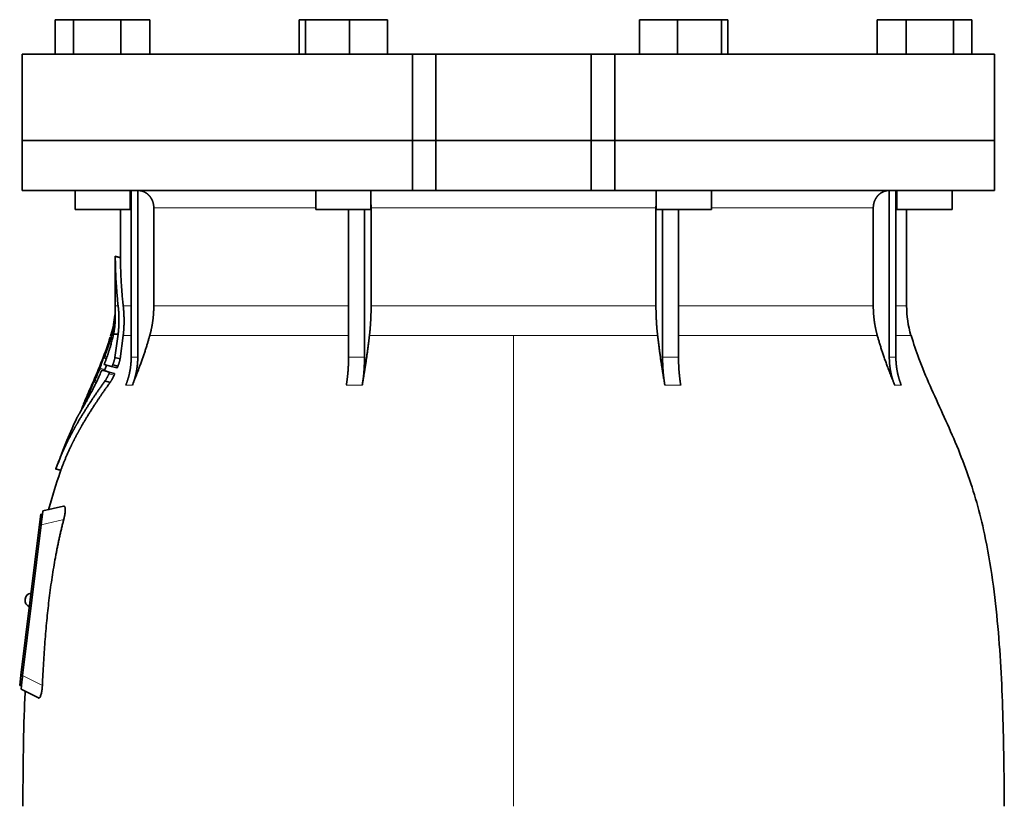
# Model space of a CAD drawing. Header units: millimetres. Extents: x 418 to 1310, y -1666 to 1543.
# Tile 22 of 26: x 425 to 711, y 807 to 1035. Entities that reach past the tile are written whole.
import ezdxf

# ---------------------------------------------------------------- set-up
doc = ezdxf.new("R2010")
doc.units = ezdxf.units.MM
doc.layers.add('VSI344-454_FLANG', color=7, linetype='Continuous')
doc.layers.add('VSI344-454_TESTA', color=7, linetype='Continuous')

# ---------------------------------------------------------------- blocks, each defined once
blk = doc.blocks.new('SE')
at = {"layer": 'VSI344-454_FLANG', "color": 7, "linetype": 'Continuous', "lineweight": 35}
for p, q in [((435.57, 1035.09), (435.57, 1025.09)), ((435.57, 1035.09), (440.87, 1035.09)), ((440.87, 1035.09), (440.87, 1025.09)), ((440.87, 1035.09), (454.61, 1035.09)), ((454.61, 1035.09), (454.61, 1025.09)), ((454.61, 1035.09), (463.05, 1035.09)), ((463.05, 1035.09), (463.05, 1025.09)), ((506.32, 1035.09), (506.32, 1025.09)), ((506.32, 1035.09), (508.13, 1035.09)), ((508.13, 1035.09), (508.13, 1025.09)), ((508.13, 1035.09), (520.93, 1035.09)), ((520.93, 1035.09), (520.93, 1025.09)), ((520.93, 1035.09), (531.93, 1035.09)), ((531.93, 1035.09), (531.93, 1025.09)), ((605.05, 1035.09), (605.05, 1025.09)), ((605.05, 1035.09), (616.05, 1035.09)), ((616.05, 1035.09), (616.05, 1025.09)), ((616.05, 1035.09), (628.85, 1035.09)), ((628.85, 1035.09), (628.85, 1025.09)), ((628.85, 1035.09), (630.66, 1035.09)), ((630.66, 1035.09), (630.66, 1025.09)), ((673.93, 1035.09), (673.93, 1025.09)), ((673.93, 1035.09), (682.37, 1035.09)), ((682.37, 1035.09), (682.37, 1025.09)), ((682.37, 1035.09), (696.11, 1035.09)), ((696.11, 1035.09), (696.11, 1025.09)), ((696.11, 1035.09), (701.41, 1035.09)), ((701.41, 1035.09), (701.41, 1025.09)), ((539.16, 1025.09), (425.99, 1025.09)), ((425.99, 1025.09), (425.99, 1000.09)), ((539.16, 1025.09), (545.99, 1025.09)), ((539.16, 1025.09), (539.16, 1000.09)), ((545.99, 1025.09), (590.99, 1025.09)), ((545.99, 1000.09), (545.99, 1025.09)), ((590.99, 1025.09), (597.82, 1025.09)), ((590.99, 1000.09), (590.99, 1025.09)), ((707.94, 1025.09), (597.82, 1025.09)), ((597.82, 1025.09), (597.82, 1000.09)), ((707.94, 1025.09), (707.94, 1000.09)), ((425.99, 1000.09), (539.16, 1000.09)), ((539.16, 1000.09), (545.99, 1000.09)), ((545.99, 1000.09), (590.99, 1000.09)), ((590.99, 1000.09), (597.82, 1000.09)), ((707.94, 1000.09), (597.82, 1000.09))]:
    blk.add_line(p, q, dxfattribs=at)
at = {"layer": 'VSI344-454_TESTA', "color": 7, "linetype": 'Continuous', "lineweight": 35}
for p, q in [((539.16, 1000.09), (425.99, 1000.09)), ((425.99, 1000.09), (425.99, 985.59)), ((545.99, 1000.09), (539.16, 1000.09)), ((539.16, 985.59), (539.16, 1000.09)), ((545.99, 1000.09), (590.99, 1000.09)), ((545.99, 1000.09), (545.99, 985.59)), ((597.82, 1000.09), (590.99, 1000.09)), ((590.99, 1000.09), (590.99, 985.59)), ((707.94, 1000.09), (597.82, 1000.09)), ((597.82, 1000.09), (597.82, 985.59)), ((707.94, 985.59), (707.94, 1000.09)), ((425.99, 985.59), (539.16, 985.59)), ((441.31, 985.59), (441.31, 980.09)), ((457.31, 980.09), (457.31, 985.59)), ((457.59, 985.59), (457.59, 937.25)), ((459.51, 985.59), (459.5, 937.25)), ((511.12, 985.59), (511.12, 980.09)), ((527.12, 980.09), (527.12, 985.59)), ((539.16, 985.59), (545.99, 985.59)), ((545.99, 985.59), (590.99, 985.59)), ((597.82, 985.59), (590.99, 985.59)), ((707.94, 985.59), (597.82, 985.59)), ((609.86, 985.59), (609.86, 980.09)), ((625.86, 980.09), (625.86, 985.59)), ((677.47, 985.59), (677.47, 937.25)), ((679.38, 985.59), (679.39, 937.25)), ((679.67, 985.59), (679.67, 980.09)), ((695.67, 980.09), (695.67, 985.59)), ((441.31, 980.09), (457.31, 980.09)), ((454.49, 980.09), (454.49, 966.11)), ((464.15, 980.59), (464.15, 952.16)), ((511.12, 980.09), (527.12, 980.09)), ((520.64, 980.09), (520.64, 937.25)), ((525.26, 980.09), (525.26, 937.25)), ((527.18, 980.59), (527.18, 952.16)), ((609.8, 980.59), (609.8, 952.16)), ((609.86, 980.09), (625.86, 980.09)), ((611.72, 980.09), (611.72, 937.25)), ((616.34, 980.09), (616.34, 937.25)), ((672.83, 980.59), (672.83, 952.16)), ((679.67, 980.09), (695.67, 980.09)), ((682.49, 952.16), (682.49, 980.09)), ((454.51, 966.14), (452.97, 966.55)), ((452.99, 966.56), (452.99, 952.16)), ((451.79, 944.03), (451.57, 943.38)), ((452.47, 943.98), (453.82, 943.98)), ((453.82, 943.98), (452.89, 937.22)), ((454.39, 936.82), (455.29, 943.55)), ((449.68, 937.09), (450.4, 936.9)), ((454.39, 936.83), (452.89, 937.23)), ((451.91, 934.57), (449.8, 935.13)), ((451.91, 934.57), (453.41, 934.17)), ((452.24, 935.05), (453.74, 934.65)), ((449.15, 933.54), (450.62, 933.15)), ((451.24, 932.97), (452.74, 932.57)), ((446.35, 929.68), (446.2, 929.35)), ((446.79, 930.1), (447.42, 929.92)), ((451.5, 929.99), (450, 930.4)), ((444.88, 926.27), (444.18, 924.7)), ((435.66, 904.89), (437.25, 904.47)), ((438.01, 894.1), (431.97, 892.71)), ((430.99, 888.79), (431.35, 891.77)), ((431.35, 891.77), (431.85, 891.71)), ((431.82, 891.44), (431.85, 891.71)), ((431.85, 891.71), (431.97, 892.71)), ((425.63, 845.12), (430.99, 888.79)), ((431.48, 888.73), (426.12, 845.07)), ((426.83, 867.2), (426.81, 867.07)), ((425.26, 842.14), (425.63, 845.12)), ((425.76, 842.08), (425.26, 842.14)), ((425.64, 841.09), (425.75, 842.08)), ((425.64, 841.09), (430.67, 838.53)), ((425.76, 842.08), (425.79, 842.36))]:
    blk.add_line(p, q, dxfattribs=at)
at = {"layer": 'VSI344-454_TESTA', "color": 4, "linetype": 'Continuous', "lineweight": 9}
for p, q in [((457.31, 980.59), (457.45, 980.59)), ((511.12, 980.59), (464.15, 980.59)), ((609.8, 980.59), (527.18, 980.59)), ((672.83, 980.59), (625.86, 980.59)), ((679.45, 980.59), (679.67, 980.59)), ((452.99, 966.39), (454.49, 965.99)), ((452.99, 952.16), (453.82, 952.16)), ((457.45, 952.16), (455.29, 952.16)), ((520.6, 952.16), (464.15, 952.16)), ((609.8, 952.16), (527.18, 952.16)), ((672.83, 952.16), (616.34, 952.16)), ((679.45, 952.16), (682.49, 952.16)), ((451.79, 943.98), (451.98, 943.98)), ((455.29, 943.55), (457.51, 943.55)), ((462.98, 943.55), (520.64, 943.55)), ((526.7, 943.55), (568.49, 943.55)), ((568.49, 943.55), (568.49, 807.13)), ((568.49, 943.55), (610.28, 943.55)), ((616.37, 943.55), (674, 943.55)), ((683.75, 943.55), (679.42, 943.55)), ((451.44, 941.84), (451.91, 941.72)), ((451.54, 942.18), (452.01, 942.06)), ((450.35, 936.77), (449.49, 937)), ((449.76, 937.32), (449.62, 937.36)), ((449.91, 937.55), (450.57, 937.37)), ((450.17, 938.67), (450.12, 938.68)), ((457.59, 937.25), (459.5, 937.25)), ((611.72, 937.25), (616.34, 937.25)), ((448.53, 934.1), (450, 933.71)), ((447.37, 931.68), (447.32, 931.69)), ((448.4, 933.75), (449.86, 933.35)), ((451.13, 932.43), (452.63, 932.03)), ((447.39, 929.85), (446.62, 930.05)), ((446.89, 930.36), (446.76, 930.4)), ((447.04, 930.55), (447.64, 930.38)), ((456.03, 929.18), (457.94, 929.18)), ((519.99, 929.18), (524.61, 929.18)), ((612.37, 929.18), (616.99, 929.18)), ((679.04, 929.18), (680.95, 929.18)), ((445.35, 926.77), (445.76, 926.66)), ((445.5, 927.12), (445.94, 927)), ((444.02, 924.31), (444.08, 924.29)), ((435.77, 905.02), (437.22, 904.63)), ((431.48, 888.73), (430.99, 888.79)), ((438.03, 890.24), (431.48, 888.73)), ((425.63, 845.12), (426.12, 845.06)), ((426.12, 845.07), (431.84, 842.16))]:
    blk.add_line(p, q, dxfattribs=at)
at = {"layer": 'VSI344-454_TESTA', "color": 7, "linetype": 'Continuous', "lineweight": 35}
for centre, radius, start, end in [((424.49, 952.16), 28.5, 355.6571, 0), ((712.49, 952.16), 30, 180, 196.6836), ((424.49, 952.16), 28.5, 343.3164, 354.6739), ((428.81, 866.96), 2, 97.4775, 173), ((428.79, 866.83), 2, 173, 248.5225)]:
    blk.add_arc(centre, radius, start, end, dxfattribs=at)
for points, degree, knots in [([(464.15, 980.59), (464.15, 981.56), (463.82, 982.46), (463.65, 982.9), (463.41, 983.31), (463.17, 983.71), (462.87, 984.05), (462.53, 984.44), (462.12, 984.74), (461.8, 984.97), (461.45, 985.14), (461.02, 985.36), (460.55, 985.47), (460.05, 985.6), (459.51, 985.59)], 2, [0, 0, 0, 0.25, 0.25, 0.375, 0.375, 0.5, 0.5, 0.642857, 0.642857, 0.75, 0.75, 0.875, 0.875, 1, 1, 1]), ([(677.47, 985.59), (676.93, 985.6), (676.43, 985.47), (675.96, 985.36), (675.53, 985.14), (674.99, 984.87), (674.53, 984.47), (674.31, 984.27), (674.11, 984.05), (673.81, 983.71), (673.57, 983.31), (673.33, 982.91), (673.16, 982.46), (672.83, 981.56), (672.83, 980.59)], 2, [0, 0, 0, 0.125, 0.125, 0.25, 0.25, 0.416667, 0.416667, 0.5, 0.5, 0.625, 0.625, 0.75, 0.75, 1, 1, 1]), ([(452.99, 966.39), (452.99, 966.41), (452.99, 966.44), (452.99, 966.48), (452.99, 966.51), (452.99, 966.53), (452.99, 966.54), (452.99, 966.55), (452.99, 966.54), (452.99, 966.52)], 3, [0, 0, 0, 0, 0.0869281, 0.1705674, 0.2524773, 0.3343163, 0.417747, 0.5043405, 0.700726, 0.700726, 0.700726, 0.700726]), ([(454.49, 966.14), (454.49, 966.14), (454.49, 966.14), (454.49, 966.13), (454.49, 966.1), (454.49, 966.06), (454.49, 966.01), (454.49, 965.99)], 3, [0.4993634, 0.4993634, 0.4993634, 0.4993634, 0.5012743, 0.6248953, 0.748744, 0.8742682, 1, 1, 1, 1]), ([(453.82, 952.16), (454.06, 950.07), (454.05, 948), (454.05, 946.9), (453.98, 945.82), (453.92, 944.89), (453.82, 943.98)], 2, [0, 0, 0, 0.5, 0.5, 0.75, 0.75, 1, 1, 1]), ([(455.29, 943.55), (455.53, 945.62), (455.53, 947.77), (455.53, 949.95), (455.29, 952.16)], 2, [0, 0, 0, 0.5, 0.5, 1, 1, 1]), ([(462.98, 943.55), (463.56, 945.64), (463.86, 947.81), (464.15, 949.97), (464.15, 952.16)], 2, [0, 0, 0, 0.5, 0.5, 1, 1, 1]), ([(526.7, 943.55), (526.94, 945.64), (527.06, 947.81), (527.18, 949.97), (527.18, 952.16)], 2, [0, 0, 0, 0.5, 0.5, 1, 1, 1]), ([(609.8, 952.16), (609.8, 949.97), (609.92, 947.81), (610.04, 945.64), (610.28, 943.55)], 2, [0, 0, 0, 0.5, 0.5, 1, 1, 1]), ([(672.83, 952.16), (672.83, 949.97), (673.12, 947.81), (673.42, 945.64), (674, 943.55)], 2, [0, 0, 0, 0.5, 0.5, 1, 1, 1]), ([(452.86, 949.37), (452.86, 949.38), (452.86, 949.41), (452.87, 949.45), (452.87, 949.48), (452.87, 949.51), (452.87, 949.51), (452.87, 949.51)], 3, [0, 0, 0, 0, 0.168351, 0.334942, 0.502689, 0.751512, 1, 1, 1, 1]), ([(452.94, 947.5), (452.94, 947.56), (452.95, 947.69), (452.96, 947.86), (452.96, 948.02), (452.97, 948.16), (452.97, 948.28), (452.98, 948.4), (452.98, 948.5), (452.98, 948.59), (452.98, 948.67), (452.98, 948.74), (452.98, 948.79), (452.97, 948.85), (452.97, 948.89), (452.97, 949.07), (452.96, 949.34), (452.95, 949.64), (452.93, 949.9), (452.92, 950.04), (452.91, 950.06), (452.91, 950.06)], 3, [0, 0, 0, 0, 0.0234084, 0.0454948, 0.0662673, 0.0857304, 0.103886, 0.1207337, 0.1362719, 0.1504979, 0.1634084, 0.1749999, 0.1852687, 0.1942113, 0.2018244, 0.2081053, 0.2931063, 0.3735012, 0.4491424, 0.5812047, 0.6494993, 0.6494993, 0.6494993, 0.6494993]), ([(452.47, 943.98), (452.49, 944.08), (452.53, 944.28), (452.59, 944.58), (452.64, 944.89), (452.69, 945.2), (452.74, 945.51), (452.79, 945.85), (452.83, 946.23), (452.87, 946.64), (452.91, 947.07), (452.93, 947.35), (452.94, 947.5)], 3, [0, 0, 0, 0, 0.075287, 0.152725, 0.232371, 0.314287, 0.398538, 0.485197, 0.598878, 0.722311, 0.855869, 1, 1, 1, 1]), ([(449.91, 935.56), (449.96, 935.69), (450.06, 935.95), (450.2, 936.34), (450.34, 936.72), (450.48, 937.11), (450.62, 937.49), (450.75, 937.87), (450.88, 938.24), (451, 938.62), (451.12, 938.99), (451.24, 939.36), (451.35, 939.73), (451.49, 940.19), (451.66, 940.75), (451.84, 941.4), (452.01, 942.06), (452.17, 942.7), (452.33, 943.35), (452.42, 943.77), (452.47, 943.98)], 3, [0, 0, 0, 0, 0.0436, 0.087048, 0.130354, 0.173526, 0.216573, 0.259505, 0.302334, 0.345068, 0.38772, 0.4303, 0.472822, 0.515297, 0.592533, 0.671051, 0.750942, 0.832313, 0.915286, 1, 1, 1, 1]), ([(462.98, 943.55), (462.9, 943.25), (462.73, 942.65), (462.46, 941.73), (462.17, 940.77), (461.85, 939.78), (461.52, 938.75), (461.16, 937.68), (460.77, 936.58), (460.36, 935.44), (459.93, 934.26), (459.47, 933.05), (458.98, 931.79), (458.47, 930.5), (458.12, 929.63), (457.94, 929.18)], 3, [0, 0, 0, 0, 0.060225, 0.123109, 0.188682, 0.256971, 0.328011, 0.401835, 0.478482, 0.557991, 0.640405, 0.725766, 0.814121, 0.905516, 1, 1, 1, 1]), ([(526.7, 943.55), (526.67, 943.25), (526.6, 942.65), (526.48, 941.73), (526.36, 940.77), (526.23, 939.78), (526.09, 938.75), (525.94, 937.68), (525.78, 936.58), (525.62, 935.44), (525.44, 934.26), (525.25, 933.05), (525.04, 931.79), (524.83, 930.5), (524.69, 929.63), (524.61, 929.18)], 3, [0, 0, 0, 0, 0.06022, 0.1231, 0.188669, 0.256956, 0.327994, 0.401817, 0.478464, 0.557974, 0.640389, 0.725753, 0.814111, 0.905511, 1, 1, 1, 1]), ([(612.37, 929.18), (612.29, 929.66), (612.13, 930.61), (611.9, 932), (611.69, 933.35), (611.48, 934.66), (611.29, 935.92), (611.11, 937.13), (610.95, 938.31), (610.79, 939.44), (610.65, 940.52), (610.52, 941.57), (610.39, 942.57), (610.32, 943.23), (610.28, 943.55)], 3, [0, 0, 0, 0, 0.102224, 0.200826, 0.295868, 0.387409, 0.475507, 0.560216, 0.641588, 0.719673, 0.794516, 0.86616, 0.934643, 1, 1, 1, 1]), ([(679.04, 929.18), (678.85, 929.66), (678.46, 930.61), (677.91, 932), (677.39, 933.35), (676.9, 934.66), (676.44, 935.92), (676.01, 937.13), (675.61, 938.31), (675.24, 939.44), (674.89, 940.52), (674.57, 941.57), (674.27, 942.57), (674.09, 943.23), (674, 943.55)], 3, [0, 0, 0, 0, 0.102224, 0.200826, 0.295868, 0.387409, 0.475507, 0.560216, 0.641588, 0.719673, 0.794516, 0.86616, 0.934643, 1, 1, 1, 1]), ([(710.83, 807.13), (710.79, 811.51), (710.72, 819.33), (710.48, 832.48), (709.97, 845.78), (709.05, 859.23), (707.56, 872.7), (705.5, 884.71), (702.95, 895.18), (700.08, 904.03), (696.7, 912.6), (692.98, 920.87), (689.31, 928.86), (686.03, 936.53), (684.57, 941.15), (683.79, 943.61)], 3, [0, 0, 0, 0, 0.084988, 0.1795, 0.274612, 0.370212, 0.466379, 0.563594, 0.629668, 0.695881, 0.761625, 0.826091, 0.888934, 0.950027, 1, 1, 1, 1]), ([(451.44, 941.84), (451.45, 941.86), (451.46, 941.91), (451.48, 941.97), (451.5, 942.04), (451.52, 942.11), (451.53, 942.16), (451.54, 942.18)], 3, [0, 0, 0, 0, 0.167837, 0.334108, 0.5018, 0.750897, 1, 1, 1, 1]), ([(449.49, 937), (449.5, 937.02), (449.51, 937.05), (449.53, 937.1), (449.55, 937.17), (449.58, 937.26), (449.61, 937.33), (449.62, 937.36)], 3, [0, 0, 0, 0, 0.164207, 0.326866, 0.491238, 0.745542, 1, 1, 1, 1]), ([(449.72, 937.21), (449.72, 937.19), (449.71, 937.16), (449.7, 937.13), (449.7, 937.11), (449.7, 937.08), (449.7, 937.08), (449.73, 937.12), (449.76, 937.19), (449.81, 937.29), (449.86, 937.41), (449.89, 937.5), (449.91, 937.55)], 3, [0, 0, 0, 0, 0.063279, 0.124964, 0.186389, 0.248902, 0.37582, 0.50344, 0.627237, 0.751955, 0.876448, 1, 1, 1, 1]), ([(450.12, 938.68), (450.12, 938.7), (450.14, 938.75), (450.17, 938.81), (450.19, 938.88), (450.22, 938.95), (450.25, 939.04), (450.29, 939.11), (450.31, 939.15), (450.31, 939.15), (450.3, 939.11), (450.29, 939.05), (450.28, 939.03)], 3, [0, 0, 0, 0, 0.062966, 0.124796, 0.186784, 0.250209, 0.375117, 0.49931, 0.626183, 0.752696, 0.875851, 1, 1, 1, 1]), ([(452.89, 937.22), (452.88, 937.18), (452.87, 937.08), (452.83, 936.92), (452.79, 936.76), (452.75, 936.59), (452.7, 936.42), (452.65, 936.24), (452.59, 936.05), (452.53, 935.86), (452.46, 935.66), (452.39, 935.46), (452.32, 935.26), (452.27, 935.12), (452.24, 935.05)], 3, [0, 0, 0, 0, 0.077144, 0.155351, 0.234641, 0.315035, 0.39655, 0.479206, 0.563019, 0.648006, 0.734183, 0.821564, 0.910165, 1, 1, 1, 1]), ([(453.74, 934.65), (453.77, 934.72), (453.81, 934.84), (453.88, 935.03), (453.95, 935.22), (454.01, 935.4), (454.07, 935.58), (454.12, 935.75), (454.17, 935.92), (454.22, 936.08), (454.26, 936.24), (454.3, 936.4), (454.33, 936.55), (454.36, 936.69), (454.38, 936.78), (454.39, 936.82)], 3, [0, 0, 0, 0, 0.082904, 0.164766, 0.245597, 0.325409, 0.404213, 0.482023, 0.558851, 0.634711, 0.709616, 0.783583, 0.856625, 0.928759, 1, 1, 1, 1]), ([(456.03, 929.18), (456.8, 931.09), (457.2, 933.13), (457.59, 935.17), (457.59, 937.24)], 2, [0, 0, 0, 0.500132, 0.500132, 1, 1, 1]), ([(459.5, 937.24), (459.5, 935.17), (459.11, 933.13), (458.72, 931.09), (457.94, 929.18)], 2, [0, 0, 0, 0.499849, 0.499849, 1, 1, 1]), ([(519.99, 929.18), (520.31, 931.09), (520.48, 933.13), (520.64, 935.17), (520.64, 937.24)], 2, [0, 0, 0, 0.500133, 0.500133, 1, 1, 1]), ([(525.26, 937.24), (525.26, 935.17), (525.1, 933.13), (524.93, 931.09), (524.61, 929.18)], 2, [0, 0, 0, 0.499868, 0.499868, 1, 1, 1]), ([(612.37, 929.18), (612.05, 931.09), (611.88, 933.13), (611.72, 935.17), (611.72, 937.25)], 2, [0, 0, 0, 0.5, 0.5, 1, 1, 1]), ([(616.34, 937.25), (616.34, 935.17), (616.5, 933.13), (616.67, 931.09), (616.99, 929.18)], 2, [0, 0, 0, 0.5, 0.5, 1, 1, 1]), ([(679.04, 929.18), (678.26, 931.09), (677.87, 933.13), (677.48, 935.17), (677.47, 937.24)], 2, [0, 0, 0, 0.500132, 0.500132, 1, 1, 1]), ([(679.39, 937.24), (679.39, 935.17), (679.78, 933.13), (680.18, 931.09), (680.95, 929.18)], 2, [0, 0, 0, 0.499868, 0.499868, 1, 1, 1]), ([(448.4, 933.75), (448.41, 933.77), (448.43, 933.81), (448.45, 933.88), (448.48, 933.95), (448.51, 934.03), (448.53, 934.08), (448.53, 934.1)], 3, [0, 0, 0, 0, 0.168526, 0.335046, 0.503023, 0.75174, 1, 1, 1, 1]), ([(449.91, 935.56), (449.9, 935.54), (449.88, 935.5), (449.86, 935.43), (449.84, 935.37), (449.82, 935.31), (449.8, 935.24), (449.79, 935.16), (449.8, 935.14), (449.8, 935.13)], 3, [0, 0, 0, 0, 0.102907, 0.202298, 0.30042, 0.399604, 0.502115, 0.750474, 1, 1, 1, 1]), ([(450, 933.71), (450.1, 934.03), (450.24, 934.45), (450.38, 934.87), (450.41, 934.97)], 3, [0, 0, 0, 0, 0.3333333, 0.4372298, 0.4372298, 0.4372298, 0.4372298]), ([(451.91, 934.57), (451.92, 934.57), (451.93, 934.57), (451.95, 934.58), (451.97, 934.6), (452, 934.62), (452.03, 934.66), (452.07, 934.72), (452.12, 934.8), (452.19, 934.92), (452.22, 935.01), (452.24, 935.05)], 3, [0, 0, 0, 0, 0.086868, 0.170562, 0.252673, 0.334884, 0.418871, 0.50621, 0.674735, 0.834793, 1, 1, 1, 1]), ([(453.74, 934.65), (453.73, 934.63), (453.72, 934.59), (453.69, 934.52), (453.65, 934.45), (453.61, 934.37), (453.56, 934.3), (453.52, 934.24), (453.48, 934.19), (453.44, 934.17), (453.42, 934.17), (453.41, 934.17)], 3, [0, 0, 0, 0, 0.081418, 0.162667, 0.245387, 0.369019, 0.494297, 0.620472, 0.74628, 0.873568, 1, 1, 1, 1]), ([(443.41, 922.39), (443.53, 922.59), (443.76, 923), (444.15, 923.7), (444.6, 924.5), (445.19, 925.58), (445.91, 926.93), (446.69, 928.44), (447.45, 929.97), (448.18, 931.5), (448.68, 932.61), (448.91, 933.15)], 3, [0, 0, 0, 0, 0.076554, 0.158421, 0.245571, 0.341174, 0.489368, 0.630596, 0.738412, 0.875199, 1, 1, 1, 1]), ([(447.32, 931.69), (447.33, 931.72), (447.35, 931.76), (447.38, 931.83), (447.4, 931.89), (447.44, 931.97), (447.48, 932.05), (447.51, 932.12), (447.54, 932.16), (447.54, 932.15), (447.53, 932.11), (447.51, 932.06), (447.5, 932.03)], 3, [0, 0, 0, 0, 0.06381, 0.126263, 0.188678, 0.252375, 0.378548, 0.504124, 0.629235, 0.754264, 0.876896, 1, 1, 1, 1]), ([(449.15, 933.54), (449.15, 933.54), (449.14, 933.54), (449.13, 933.53), (449.11, 933.52), (449.09, 933.48), (449.06, 933.44), (449.02, 933.38), (448.99, 933.31), (448.95, 933.23), (448.93, 933.17), (448.91, 933.15)], 3, [0, 0, 0, 0, 0.082967, 0.165673, 0.249342, 0.373952, 0.499349, 0.624786, 0.749741, 0.875167, 1, 1, 1, 1]), ([(450, 933.71), (449.99, 933.69), (449.98, 933.66), (449.96, 933.61), (449.94, 933.54), (449.91, 933.46), (449.88, 933.39), (449.86, 933.35)], 3, [0, 0, 0, 0, 0.163722, 0.326003, 0.490132, 0.74473, 1, 1, 1, 1]), ([(451.13, 932.43), (451.09, 932.36), (451.02, 932.22), (450.92, 932), (450.81, 931.78), (450.69, 931.55), (450.57, 931.33), (450.44, 931.09), (450.3, 930.85), (450.15, 930.61), (450.05, 930.47), (450, 930.4)], 3, [0, 0, 0, 0, 0.094258, 0.191243, 0.290639, 0.392138, 0.495456, 0.611681, 0.734498, 0.863817, 1, 1, 1, 1]), ([(451.13, 932.43), (451.14, 932.46), (451.15, 932.5), (451.18, 932.56), (451.21, 932.64), (451.23, 932.72), (451.25, 932.8), (451.26, 932.87), (451.27, 932.92), (451.26, 932.96), (451.24, 932.97), (451.24, 932.97)], 3, [0, 0, 0, 0, 0.08401, 0.16737, 0.251806, 0.374676, 0.49698, 0.619813, 0.743838, 0.872043, 1, 1, 1, 1]), ([(451.5, 929.99), (451.53, 930.03), (451.57, 930.09), (451.64, 930.19), (451.71, 930.3), (451.77, 930.4), (451.84, 930.51), (451.9, 930.62), (451.96, 930.73), (452.03, 930.83), (452.13, 931.02), (452.28, 931.3), (452.46, 931.67), (452.57, 931.91), (452.63, 932.03)], 3, [0, 0, 0, 0, 0.061739, 0.122065, 0.181064, 0.238788, 0.295265, 0.350503, 0.404493, 0.457217, 0.508649, 0.678163, 0.842407, 1, 1, 1, 1]), ([(452.74, 932.57), (452.74, 932.57), (452.75, 932.56), (452.76, 932.54), (452.77, 932.51), (452.77, 932.47), (452.76, 932.4), (452.74, 932.32), (452.71, 932.23), (452.67, 932.13), (452.64, 932.06), (452.63, 932.03)], 3, [0, 0, 0, 0, 0.085449, 0.170198, 0.255947, 0.379765, 0.502454, 0.624681, 0.747679, 0.874067, 1, 1, 1, 1]), ([(450, 930.4), (447.72, 927.22), (445.85, 924.4), (443.73, 921.18), (442.01, 918.2), (441.07, 916.58), (440.24, 915), (439.36, 913.35), (438.58, 911.69), (436.99, 908.36), (435.77, 905.02)], 2, [0, 0, 0, 0.25, 0.25, 0.5, 0.5, 0.625, 0.625, 0.75, 0.75, 1, 1, 1]), ([(437.22, 904.63), (438.45, 907.96), (440.03, 911.29), (440.82, 912.93), (441.69, 914.58), (442.51, 916.13), (443.44, 917.72), (445.17, 920.71), (447.3, 923.94), (449.19, 926.8), (451.5, 929.99)], 2, [0, 0, 0, 0.25, 0.25, 0.375, 0.375, 0.5, 0.5, 0.75, 0.75, 1, 1, 1]), ([(446.62, 930.05), (446.62, 930.07), (446.63, 930.1), (446.65, 930.15), (446.68, 930.22), (446.72, 930.3), (446.75, 930.37), (446.76, 930.4)], 3, [0, 0, 0, 0, 0.16391, 0.326464, 0.490836, 0.745226, 1, 1, 1, 1]), ([(446.83, 930.21), (446.83, 930.19), (446.81, 930.13), (446.8, 930.08), (446.82, 930.1), (446.9, 930.25), (446.98, 930.41), (447.02, 930.5), (447.04, 930.55)], 3, [0, 0, 0, 0, 0.123664, 0.246411, 0.497463, 0.746927, 0.873761, 1, 1, 1, 1]), ([(445.35, 926.77), (445.36, 926.79), (445.38, 926.83), (445.41, 926.9), (445.44, 926.97), (445.47, 927.05), (445.49, 927.09), (445.5, 927.12)], 3, [0, 0, 0, 0, 0.168888, 0.335732, 0.503899, 0.752326, 1, 1, 1, 1]), ([(443.41, 922.39), (443.41, 922.38), (443.39, 922.35), (443.37, 922.32), (443.35, 922.3), (443.35, 922.31), (443.36, 922.35), (443.38, 922.42), (443.42, 922.52), (443.46, 922.62), (443.5, 922.71), (443.52, 922.75), (443.53, 922.77)], 3, [0, 0, 0, 0, 0.063173, 0.126669, 0.25139, 0.374624, 0.497229, 0.620048, 0.744161, 0.870712, 0.935536, 1, 1, 1, 1]), ([(444.02, 924.31), (444.02, 924.32), (444.03, 924.34), (444.05, 924.38), (444.06, 924.43), (444.09, 924.49), (444.13, 924.58), (444.17, 924.66), (444.18, 924.7)], 3, [0, 0, 0, 0, 0.125105, 0.248501, 0.372119, 0.497878, 0.748605, 1, 1, 1, 1]), ([(441.85, 919.74), (441.85, 919.74), (441.85, 919.74), (441.86, 919.75), (441.88, 919.78), (441.9, 919.81), (441.93, 919.85), (441.96, 919.9), (442, 919.96), (442.04, 920.04), (442.09, 920.12), (442.16, 920.23), (442.24, 920.37), (442.35, 920.55), (442.47, 920.75), (442.61, 920.98), (442.76, 921.24), (442.87, 921.43), (442.93, 921.53)], 3, [0, 0, 0, 0, 0.054166, 0.108282, 0.162323, 0.21627, 0.270104, 0.323807, 0.377367, 0.430771, 0.48401, 0.53708, 0.613609, 0.690347, 0.767307, 0.844527, 0.922063, 1, 1, 1, 1]), ([(442.9, 921.52), (442.87, 921.47), (442.81, 921.36), (442.72, 921.21), (442.64, 921.07), (442.56, 920.93), (442.49, 920.81), (442.42, 920.69), (442.35, 920.58), (442.29, 920.47), (442.24, 920.38), (442.18, 920.29), (442.12, 920.18), (442.04, 920.06), (441.97, 919.94), (441.92, 919.85), (441.88, 919.78), (441.85, 919.74), (441.85, 919.74), (441.85, 919.74)], 3, [0, 0, 0, 0, 0.042969, 0.08578, 0.128454, 0.171009, 0.21346, 0.255821, 0.298104, 0.340321, 0.382478, 0.424584, 0.466644, 0.554492, 0.642779, 0.731504, 0.820647, 0.910165, 1, 1, 1, 1]), ([(442.9, 921.52), (442.9, 921.53), (442.92, 921.55), (442.94, 921.59), (442.96, 921.63), (442.99, 921.7), (443.04, 921.79), (443.09, 921.91), (443.14, 922.02), (443.19, 922.13), (443.23, 922.23), (443.25, 922.28), (443.26, 922.3)], 3, [0, 0, 0, 0, 0.064055, 0.126997, 0.189862, 0.253688, 0.381042, 0.508557, 0.632366, 0.756188, 0.878525, 1, 1, 1, 1]), ([(443.26, 922.26), (443.26, 922.25), (443.25, 922.22), (443.23, 922.18), (443.21, 922.13), (443.18, 922.06), (443.15, 921.98), (443.1, 921.87), (443.05, 921.77), (443, 921.68), (442.96, 921.59), (442.94, 921.55), (442.93, 921.53)], 3, [0, 0, 0, 0, 0.062493, 0.124501, 0.186876, 0.250458, 0.374582, 0.4995, 0.624366, 0.748976, 0.875076, 1, 1, 1, 1]), ([(435.77, 905.02), (435.76, 905), (435.75, 904.98), (435.74, 904.94), (435.73, 904.91), (435.72, 904.88), (435.71, 904.88), (435.72, 904.88), (435.73, 904.91), (435.74, 904.96), (435.76, 905), (435.77, 905.02)], 3, [0, 0, 0, 0, 0.083882, 0.167351, 0.251899, 0.376428, 0.501233, 0.625666, 0.750014, 0.87532, 1, 1, 1, 1]), ([(437.22, 904.63), (437.21, 904.62), (437.2, 904.59), (437.19, 904.55), (437.18, 904.52), (437.17, 904.5), (437.17, 904.49), (437.17, 904.49)], 3, [0, 0, 0, 0, 0.0843796, 0.168281, 0.253219, 0.3781846, 0.5009475, 0.5009475, 0.5009475, 0.5009475]), ([(438.01, 894.1), (438.03, 894.1), (438.06, 894.11), (438.12, 894.11), (438.17, 894.09), (438.23, 894.06), (438.29, 894), (438.36, 893.89), (438.41, 893.74), (438.46, 893.51), (438.49, 893.13), (438.46, 892.56), (438.39, 891.99), (438.31, 891.49), (438.23, 891.09), (438.14, 890.67), (438.07, 890.39), (438.03, 890.24)], 3, [0, 0, 0, 0, 0.03415, 0.067958, 0.101516, 0.134917, 0.197958, 0.259657, 0.318285, 0.37658, 0.490339, 0.607904, 0.728718, 0.794673, 0.861368, 0.929571, 1, 1, 1, 1]), ([(438.03, 890.24), (437.94, 889.88), (437.75, 889.14), (437.47, 888.03), (437.2, 886.89), (436.94, 885.75), (436.68, 884.58), (436.43, 883.41), (436.19, 882.21), (435.95, 881), (435.72, 879.78), (435.22, 877.05), (434.51, 872.71), (433.73, 866.84), (433.08, 860.83), (432.65, 855.84), (432.36, 851.75), (432.16, 848.63), (431.99, 845.43), (431.89, 843.26), (431.84, 842.16)], 3, [0, 0, 0, 0, 0.02336, 0.047015, 0.070963, 0.095203, 0.119731, 0.144544, 0.169639, 0.195013, 0.220662, 0.246585, 0.366346, 0.49242, 0.612327, 0.739264, 0.80163, 0.865878, 0.932007, 1, 1, 1, 1]), ([(426.87, 840.49), (426.8, 839.27), (426.47, 833.31), (426.31, 821.56), (426.19, 812.38), (426.15, 807.13)], 3, [0, 0, 0, 0, 0.099906, 0.570416, 1, 1, 1, 1]), ([(431.84, 842.16), (431.83, 842.09), (431.83, 841.95), (431.81, 841.74), (431.8, 841.54), (431.77, 841.27), (431.74, 840.95), (431.69, 840.59), (431.63, 840.25), (431.54, 839.83), (431.42, 839.37), (431.25, 838.93), (431.09, 838.69), (430.96, 838.56), (430.87, 838.51), (430.76, 838.49), (430.7, 838.52), (430.67, 838.53)], 3, [0, 0, 0, 0, 0.033557, 0.066787, 0.099773, 0.132599, 0.195864, 0.258046, 0.318335, 0.378144, 0.495718, 0.614111, 0.73627, 0.799835, 0.864479, 0.931713, 1, 1, 1, 1])]:
    blk.add_open_spline(points, degree=degree, knots=knots, dxfattribs=at)
for points, degree in [([(527.18, 980.59), (527.18, 981.02), (527.16, 981.43)], 2), ([(609.82, 981.43), (609.8, 981.02), (609.8, 980.59)], 2), ([(452.99, 966.39), (453.02, 959.35), (453.82, 952.16)], 2), ([(455.29, 952.16), (454.52, 959.15), (454.49, 965.99)], 2), ([(452.86, 949.37), (452.8, 948.75), (452.67, 947.53), (452.37, 945.74), (452.12, 944.56), (451.98, 943.98)], 3), ([(446.35, 929.68), (448.34, 934.19), (450.12, 938.62), (451.51, 943.08)], 3), ([(451.98, 943.98), (451.91, 943.68), (451.76, 943.08), (451.61, 942.48), (451.54, 942.18)], 3), ([(451.44, 941.84), (451.28, 941.37), (450.96, 940.42), (450.45, 938.99), (450.09, 938.03), (449.91, 937.55)], 3), ([(449.49, 937), (449.38, 936.68), (449.17, 936.03), (448.85, 935.06), (448.64, 934.42), (448.53, 934.1)], 3), ([(450.12, 938.68), (450.04, 938.46), (449.87, 938.02), (449.71, 937.58), (449.62, 937.36)], 3), ([(449.72, 937.21), (449.79, 937.41), (449.91, 937.81), (450.09, 938.42), (450.22, 938.82), (450.28, 939.03)], 3), ([(447.32, 931.69), (447.23, 931.48), (447.04, 931.05), (446.85, 930.61), (446.76, 930.4)], 3), ([(446.83, 930.21), (446.91, 930.41), (447.05, 930.82), (447.28, 931.42), (447.43, 931.83), (447.5, 932.03)], 3), ([(448.4, 933.75), (448.25, 933.39), (447.96, 932.69), (447.5, 931.62), (447.19, 930.9), (447.04, 930.55)], 3), ([(449.15, 933.54), (449.32, 933.49), (449.7, 933.39), (450.39, 933.2), (450.94, 933.05), (451.24, 932.97)], 3), ([(452.74, 932.57), (452.44, 932.65), (451.88, 932.8), (451.18, 932.99), (450.79, 933.1), (450.62, 933.15)], 3), ([(443.26, 922.26), (443.57, 923.06), (444.21, 924.66), (445.19, 927.03), (445.86, 928.58), (446.2, 929.35)], 3), ([(446.62, 930.05), (446.49, 929.73), (446.24, 929.08), (445.86, 928.1), (445.62, 927.44), (445.5, 927.12)], 3), ([(445.35, 926.77), (445.16, 926.33), (444.75, 925.45), (444.15, 924.12), (443.74, 923.22), (443.53, 922.77)], 3), ([(444.02, 924.31), (443.93, 924.08), (443.75, 923.64), (443.5, 922.97), (443.33, 922.52), (443.26, 922.3)], 3), ([(441.88, 919.73), (440.01, 915.83), (437.97, 910.89), (435.74, 904.9)], 3), ([(437.19, 904.51), (437.03, 904.26), (435.84, 900.45), (433.6, 893.07)], 3), ([(431.48, 888.73), (431.68, 890.31), (431.82, 891.44)], 2), ([(425.79, 842.36), (425.93, 843.49), (426.12, 845.07)], 2)]:
    blk.add_open_spline(points, degree=degree, dxfattribs=at)
at = {"layer": 'VSI344-454_TESTA', "color": 4, "linetype": 'Continuous', "lineweight": 9}
for points in [[(520.64, 937.24), (520.64, 937.25), (520.64, 937.25), (520.64, 937.25), (521.42, 937.28), (522.96, 937.31), (524.5, 937.28), (525.26, 937.25), (525.26, 937.25), (525.26, 937.25), (525.26, 937.24)], [(677.47, 937.24), (677.47, 937.25), (677.47, 937.25), (677.47, 937.25), (677.79, 937.28), (678.43, 937.31), (679.07, 937.28), (679.39, 937.25), (679.39, 937.25), (679.39, 937.25), (679.39, 937.24)]]:
    blk.add_open_spline(points, degree=3, knots=[0, 0, 0, 0, 0.000018, 0.000018, 0.000018, 0.5, 0.999982, 0.999982, 0.999982, 1, 1, 1, 1], dxfattribs=at)

msp = doc.modelspace()

# ---------------------------------------------------------------- block references
msp.add_blockref('SE', (0, 0))

doc.saveas('drawing.dxf')
